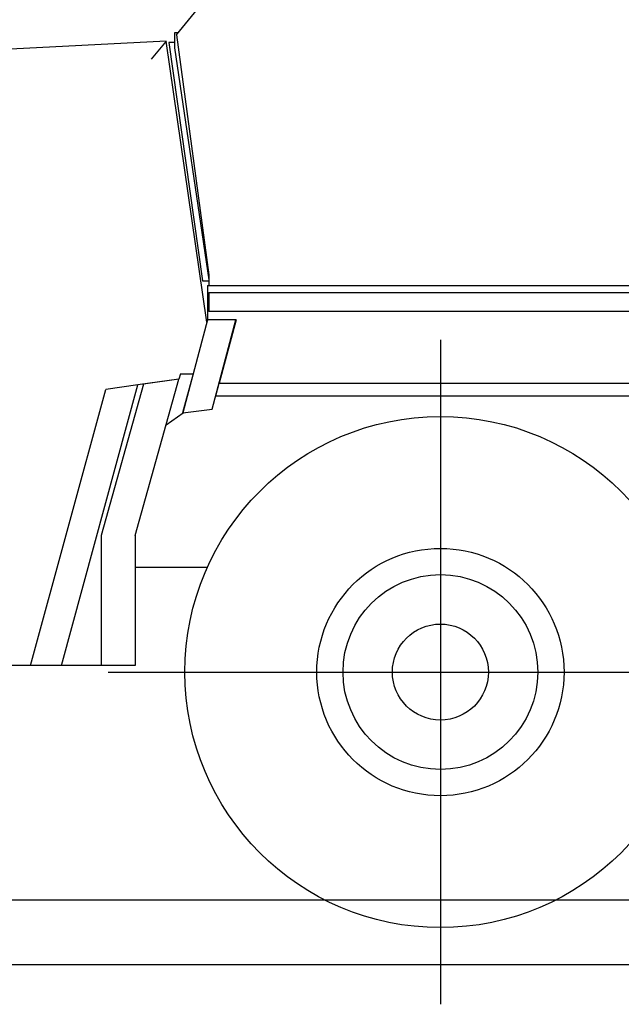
# Model space of a CAD drawing. Extents: x -5181 to 31991, y -2365 to 22251.
# Tile 13 of 39: x -419 to 1336, y -1599 to 1271. Entities that reach past the tile are written whole.
import ezdxf

# ---------------------------------------------------------------- set-up
doc = ezdxf.new("R2010")
doc.units = 0
doc.layers.get('0').update_dxf_attribs({"linetype": 'CONTINUOUS'})

msp = doc.modelspace()

# ---------------------------------------------------------------- linework, layer by layer
at = {"color": 104, "linetype": 'Continuous'}
for p, q in [((38.91, 1227.17), (108.91, 1312.67)), ((8.21, 1208.97), (-1380.49, 1136.17)), ((8.21, 1208.97), (-34.69, 1156.65)), ((127.55, 390.06), (8.21, 1208.97)), ((43.5, 1232.77), (32.71, 1232.77)), ((32.71, 1232.77), (32.71, 1189.47)), ((38.91, 1227.17), (133.31, 527.67)), ((16.31, 1204.67), (114.31, 509.67)), ((32.71, 1204.67), (16.31, 1204.67)), ((32.71, 1189.47), (133.31, 512.78)), ((133.31, 527.67), (133.31, 496.67)), ((114.31, 509.67), (133.31, 509.67)), ((129.31, 496.67), (3684.31, 496.67)), ((129.31, 496.67), (129.31, 396.67)), ((133.31, 476.17), (133.31, 421.17)), ((133.31, 476.17), (3684.31, 476.17)), ((3684.31, 421.17), (133.31, 421.17)), ((129.31, 396.67), (56.91, 124.97)), ((129.09, 395.85), (127.54, 390.08)), ((212.51, 396.67), (129.31, 396.67)), ((142.55, 135.67), (212.1, 396.67)), ((212.51, 396.67), (162.91, 211.67)), ((808.31, 338.17), (808.31, -1598.83)), ((50.01, 238.67), (45.72, 223.27)), ((50.01, 238.67), (87.21, 238.67)), ((87, 238.67), (56.55, 124.97)), ((-296.62, -611.33), (-73.86, 206.62)), ((-57.66, 208.67), (-180.69, -232.53)), ((-73.86, 206.62), (-167.58, 193.57)), ((-81.39, -232.53), (45.72, 223.27)), ((45.72, 223.27), (-73.86, 206.62)), ((45.72, 223.27), (-57.66, 208.67)), ((153.06, 174.67), (162.96, 211.67)), ((162.91, 211.67), (3146.51, 211.67)), ((-386.79, -611.33), (-167.58, 193.57)), ((152.95, 174.67), (3155.36, 174.67)), ((8.78, 90.81), (58.46, 125.16)), ((56.55, 124.97), (56.92, 125.02)), ((56.91, 124.97), (142.55, 135.67)), ((-180.69, -232.53), (-180.69, -611.33)), ((-81.39, -232.53), (-81.39, -611.33)), ((128.6, -325.33), (-81.39, -325.33)), ((-386.79, -611.33), (-519.69, -611.33)), ((-296.62, -611.33), (-386.79, -611.33)), ((-180.69, -611.33), (-296.62, -611.33)), ((-81.39, -611.33), (-180.69, -611.33)), ((-160.19, -630.33), (3426.81, -630.33)), ((14354.1, -1295.33), (-1746.15, -1295.33)), ((14602.82, -1483.33), (-2084.73, -1483.33))]:
    msp.add_line(p, q, dxfattribs=at)
for radius in [745, 360.5, 284, 140]:
    msp.add_circle((808.31, -630.33), radius, dxfattribs=at)

doc.saveas('drawing.dxf')
